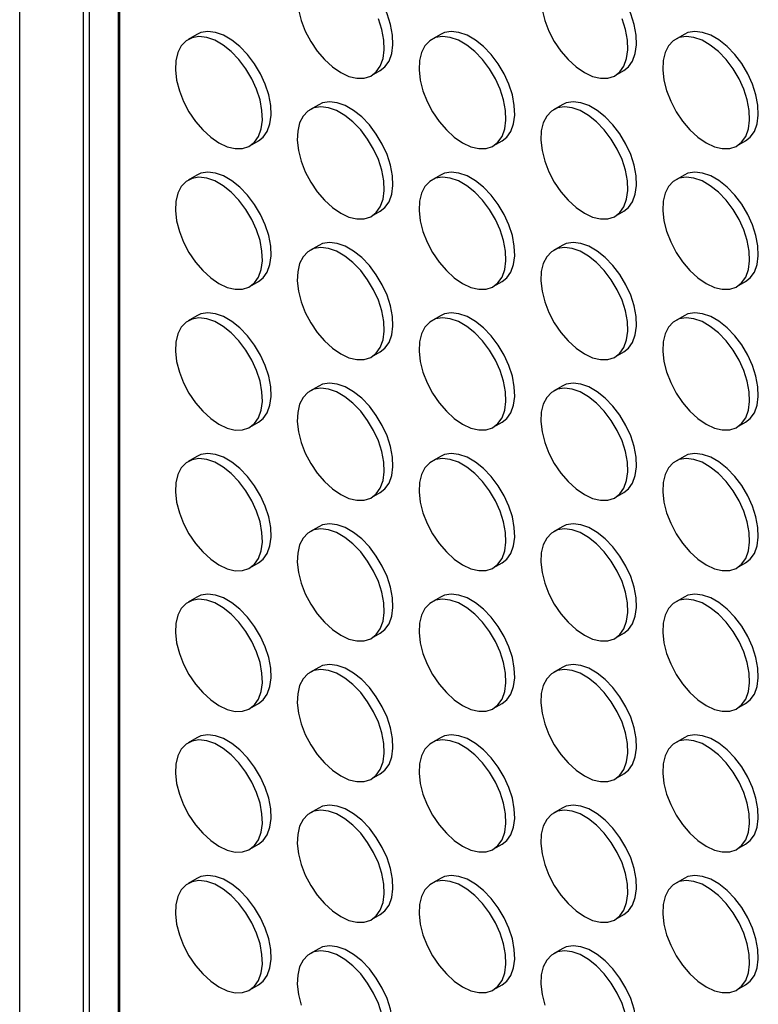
# Model space of a CAD drawing. Header units: millimetres. Extents: x 57 to 2457, y 57 to 1886.
# Tile 15 of 38: x 1918 to 2039, y 1006 to 1166. Entities that reach past the tile are written whole.
import ezdxf

# ---------------------------------------------------------------- set-up
doc = ezdxf.new("R2010")
doc.units = ezdxf.units.MM
doc.header["$LTSCALE"] = 9

msp = doc.modelspace()

# ---------------------------------------------------------------- linework, layer by layer
for p, q in [((1918.49, 793.442), (1918.49, 1846.126)), ((1928.88, 799.442), (1928.88, 1815.142)), ((1929.81, 1812.402), (1929.81, 799.98)), ((1934.506, 1800.477), (1934.506, 802.692)), ((1934.754, 802.835), (1934.754, 1798.362)), ((1947.291, 1163.916), (1945.876, 1163.1)), ((1986.889, 1163.92), (1985.474, 1163.104)), ((2026.487, 1163.924), (2025.072, 1163.107)), ((1975.675, 1157.212), (1977.089, 1158.029)), ((2015.272, 1157.216), (2016.687, 1158.032)), ((1967.09, 1152.487), (1965.675, 1151.67)), ((2006.688, 1152.49), (2005.273, 1151.674)), ((1955.876, 1145.779), (1957.29, 1146.595)), ((1995.474, 1145.783), (1996.888, 1146.599)), ((2035.071, 1145.786), (2036.486, 1146.603)), ((1947.291, 1141.053), (1945.876, 1140.237)), ((1986.889, 1141.057), (1985.474, 1140.24)), ((2026.487, 1141.061), (2025.072, 1140.244)), ((1975.675, 1134.349), (1977.089, 1135.166)), ((2015.272, 1134.353), (2016.687, 1135.169)), ((1967.09, 1129.623), (1965.675, 1128.807)), ((2006.688, 1129.627), (2005.273, 1128.811)), ((1955.876, 1122.916), (1957.29, 1123.732)), ((1995.474, 1122.919), (1996.888, 1123.736)), ((2035.071, 1122.923), (2036.486, 1123.74)), ((1947.291, 1118.19), (1945.876, 1117.374)), ((1986.889, 1118.194), (1985.474, 1117.377)), ((2026.487, 1118.197), (2025.072, 1117.381)), ((1975.675, 1111.486), (1977.089, 1112.302)), ((2015.272, 1111.49), (2016.687, 1112.306)), ((1967.09, 1106.76), (1965.675, 1105.944)), ((2006.688, 1106.764), (2005.273, 1105.948)), ((1955.876, 1100.053), (1957.29, 1100.869)), ((1995.474, 1100.056), (1996.888, 1100.873)), ((2035.071, 1100.06), (2036.486, 1100.876)), ((1947.291, 1095.327), (1945.876, 1094.51)), ((1986.889, 1095.331), (1985.474, 1094.514)), ((2026.487, 1095.334), (2025.072, 1094.518)), ((1975.675, 1088.623), (1977.089, 1089.439)), ((2015.272, 1088.627), (2016.687, 1089.443)), ((1967.09, 1083.897), (1965.675, 1083.081)), ((2006.688, 1083.901), (2005.273, 1083.084)), ((1955.876, 1077.189), (1957.29, 1078.006)), ((1995.474, 1077.193), (1996.888, 1078.01)), ((2035.071, 1077.197), (2036.486, 1078.013)), ((1947.291, 1072.464), (1945.876, 1071.647)), ((1986.889, 1072.467), (1985.474, 1071.651)), ((2026.487, 1072.471), (2025.072, 1071.655)), ((1975.675, 1065.76), (1977.089, 1066.576)), ((2015.272, 1065.763), (2016.687, 1066.58)), ((1967.09, 1061.034), (1965.675, 1060.218)), ((2006.688, 1061.038), (2005.273, 1060.221)), ((1955.876, 1054.326), (1957.29, 1055.143)), ((1995.474, 1054.33), (1996.888, 1055.146)), ((2035.071, 1054.334), (2036.486, 1055.15)), ((1947.291, 1049.601), (1945.876, 1048.784)), ((1986.889, 1049.604), (1985.474, 1048.788)), ((2026.487, 1049.608), (2025.072, 1048.792)), ((1975.675, 1042.897), (1977.089, 1043.713)), ((2015.272, 1042.9), (2016.687, 1043.717)), ((1967.09, 1038.171), (1965.675, 1037.354)), ((2006.688, 1038.175), (2005.273, 1037.358)), ((1955.876, 1031.463), (1957.29, 1032.28)), ((1995.474, 1031.467), (1996.888, 1032.283)), ((2035.071, 1031.471), (2036.486, 1032.287)), ((1947.291, 1026.737), (1945.876, 1025.921)), ((1986.889, 1026.741), (1985.474, 1025.925)), ((2026.487, 1026.745), (2025.072, 1025.928)), ((1975.675, 1020.033), (1977.089, 1020.85)), ((2015.272, 1020.037), (2016.687, 1020.854)), ((1967.09, 1015.308), (1965.675, 1014.491)), ((2006.688, 1015.311), (2005.273, 1014.495)), ((1955.876, 1008.6), (1957.29, 1009.416)), ((1995.474, 1008.604), (1996.888, 1009.42)), ((2035.071, 1008.607), (2036.486, 1009.424))]:
    msp.add_line(p, q)
at = {"flags": 128}
for points in [[(1977.089, 1158.029), (1977.849, 1158.628), (1978.521, 1159.584), (1978.961, 1160.797), (1979.152, 1162.223), (1979.088, 1163.811), (1978.771, 1165.502), (1978.213, 1167.237), (1977.433, 1168.951), (1976.46, 1170.584), (1975.329, 1172.076), (1974.081, 1173.374), (1972.761, 1174.43), (1971.417, 1175.206), (1970.097, 1175.674), (1968.849, 1175.817), (1967.718, 1175.631), (1967.09, 1175.35)], [(2016.687, 1158.032), (2017.447, 1158.631), (2018.119, 1159.588), (2018.559, 1160.801), (2018.75, 1162.227), (2018.686, 1163.814), (2018.369, 1165.506), (2017.811, 1167.24), (2017.031, 1168.955), (2016.058, 1170.588), (2014.927, 1172.08), (2013.679, 1173.377), (2012.359, 1174.433), (2011.015, 1175.209), (2009.695, 1175.678), (2008.447, 1175.821), (2007.316, 1175.635), (2006.688, 1175.353)], [(1963.803, 1167.915), (1964.243, 1166.194), (1964.915, 1164.461), (1965.795, 1162.78), (1966.852, 1161.21), (1968.047, 1159.809), (1969.337, 1158.627), (1970.675, 1157.707)], [(2003.401, 1167.918), (2003.841, 1166.198), (2004.513, 1164.465), (2005.393, 1162.784), (2006.45, 1161.214), (2007.645, 1159.813), (2008.935, 1158.631), (2010.273, 1157.711)], [(1970.675, 1157.707), (1972.013, 1157.082), (1973.303, 1156.775), (1974.498, 1156.797), (1975.555, 1157.146), (1976.435, 1157.811), (1977.107, 1158.768), (1977.547, 1159.981), (1977.738, 1161.407), (1977.674, 1162.994), (1977.357, 1164.686), (1976.799, 1166.42)], [(2010.273, 1157.711), (2011.611, 1157.086), (2012.901, 1156.779), (2014.096, 1156.8), (2015.152, 1157.15), (2016.033, 1157.815), (2016.705, 1158.771), (2017.145, 1159.984), (2017.336, 1161.411), (2017.272, 1162.998), (2016.955, 1164.69), (2016.397, 1166.424)], [(1950.876, 1146.274), (1952.214, 1145.649), (1953.504, 1145.342), (1954.699, 1145.363), (1955.756, 1145.713), (1956.636, 1146.378), (1957.308, 1147.334), (1957.748, 1148.547), (1957.939, 1149.973), (1957.875, 1151.561), (1957.558, 1153.252), (1957, 1154.987), (1956.22, 1156.702), (1955.247, 1158.334), (1954.116, 1159.827), (1952.868, 1161.124), (1951.548, 1162.18), (1950.204, 1162.956), (1948.884, 1163.424), (1947.636, 1163.568), (1946.505, 1163.381), (1945.532, 1162.872), (1944.752, 1162.057), (1944.194, 1160.967), (1943.877, 1159.642), (1943.813, 1158.128), (1944.004, 1156.481), (1944.444, 1154.76), (1945.116, 1153.028), (1945.996, 1151.347), (1947.053, 1149.777), (1948.248, 1148.376), (1949.538, 1147.194), (1950.876, 1146.274)], [(1957.29, 1146.595), (1958.05, 1147.194), (1958.722, 1148.151), (1959.162, 1149.364), (1959.353, 1150.79), (1959.289, 1152.377), (1958.972, 1154.069), (1958.414, 1155.803), (1957.634, 1157.518), (1956.661, 1159.151), (1955.53, 1160.643), (1954.282, 1161.94), (1952.962, 1162.996), (1951.618, 1163.772), (1950.298, 1164.24), (1949.05, 1164.384), (1947.919, 1164.198), (1947.291, 1163.916)], [(1990.474, 1146.278), (1991.812, 1145.653), (1993.102, 1145.345), (1994.297, 1145.367), (1995.354, 1145.717), (1996.234, 1146.382), (1996.906, 1147.338), (1997.346, 1148.551), (1997.537, 1149.977), (1997.473, 1151.565), (1997.156, 1153.256), (1996.598, 1154.991), (1995.818, 1156.705), (1994.845, 1158.338), (1993.714, 1159.83), (1992.466, 1161.128), (1991.146, 1162.183), (1989.802, 1162.959), (1988.482, 1163.428), (1987.234, 1163.571), (1986.103, 1163.385), (1985.13, 1162.875), (1984.35, 1162.061), (1983.792, 1160.971), (1983.475, 1159.646), (1983.411, 1158.132), (1983.602, 1156.485), (1984.042, 1154.764), (1984.714, 1153.032), (1985.594, 1151.35), (1986.651, 1149.781), (1987.846, 1148.38), (1989.136, 1147.198), (1990.474, 1146.278)], [(1996.888, 1146.599), (1997.648, 1147.198), (1998.32, 1148.154), (1998.76, 1149.367), (1998.951, 1150.794), (1998.887, 1152.381), (1998.57, 1154.073), (1998.012, 1155.807), (1997.232, 1157.522), (1996.259, 1159.155), (1995.128, 1160.647), (1993.88, 1161.944), (1992.56, 1163), (1991.216, 1163.776), (1989.896, 1164.244), (1988.648, 1164.388), (1987.517, 1164.201), (1986.889, 1163.92)], [(2030.072, 1146.281), (2031.41, 1145.656), (2032.7, 1145.349), (2033.895, 1145.371), (2034.951, 1145.72), (2035.832, 1146.385), (2036.504, 1147.342), (2036.944, 1148.555), (2037.135, 1149.981), (2037.071, 1151.568), (2036.754, 1153.26), (2036.196, 1154.994), (2035.416, 1156.709), (2034.443, 1158.342), (2033.312, 1159.834), (2032.064, 1161.131), (2030.744, 1162.187), (2029.4, 1162.963), (2028.08, 1163.431), (2026.832, 1163.575), (2025.701, 1163.389), (2024.728, 1162.879), (2023.948, 1162.065), (2023.39, 1160.975), (2023.073, 1159.649), (2023.009, 1158.136), (2023.2, 1156.489), (2023.64, 1154.768), (2024.312, 1153.035), (2025.192, 1151.354), (2026.249, 1149.784), (2027.444, 1148.383), (2028.734, 1147.201), (2030.072, 1146.281)], [(2036.486, 1146.603), (2037.246, 1147.202), (2037.918, 1148.158), (2038.358, 1149.371), (2038.549, 1150.797), (2038.485, 1152.385), (2038.168, 1154.076), (2037.61, 1155.811), (2036.83, 1157.525), (2035.857, 1159.158), (2034.726, 1160.65), (2033.478, 1161.948), (2032.158, 1163.004), (2030.814, 1163.78), (2029.494, 1164.248), (2028.246, 1164.391), (2027.115, 1164.205), (2026.487, 1163.924)], [(1977.089, 1135.166), (1977.849, 1135.764), (1978.521, 1136.721), (1978.961, 1137.934), (1979.152, 1139.36), (1979.088, 1140.948), (1978.771, 1142.639), (1978.213, 1144.374), (1977.433, 1146.088), (1976.46, 1147.721), (1975.329, 1149.213), (1974.081, 1150.511), (1972.761, 1151.566), (1971.417, 1152.342), (1970.097, 1152.811), (1968.849, 1152.954), (1967.718, 1152.768), (1967.09, 1152.487)], [(2016.687, 1135.169), (2017.447, 1135.768), (2018.119, 1136.725), (2018.559, 1137.938), (2018.75, 1139.364), (2018.686, 1140.951), (2018.369, 1142.643), (2017.811, 1144.377), (2017.031, 1146.092), (2016.058, 1147.725), (2014.927, 1149.217), (2013.679, 1150.514), (2012.359, 1151.57), (2011.015, 1152.346), (2009.695, 1152.814), (2008.447, 1152.958), (2007.316, 1152.772), (2006.688, 1152.49)], [(1970.675, 1134.844), (1972.013, 1134.219), (1973.303, 1133.912), (1974.498, 1133.934), (1975.555, 1134.283), (1976.435, 1134.948), (1977.107, 1135.904), (1977.547, 1137.118), (1977.738, 1138.544), (1977.674, 1140.131), (1977.357, 1141.823), (1976.799, 1143.557), (1976.019, 1145.272), (1975.046, 1146.905), (1973.915, 1148.397), (1972.667, 1149.694), (1971.347, 1150.75), (1970.003, 1151.526), (1968.683, 1151.994), (1967.435, 1152.138), (1966.304, 1151.951), (1965.331, 1151.442), (1964.551, 1150.627), (1963.993, 1149.538), (1963.676, 1148.212), (1963.612, 1146.698), (1963.803, 1145.052), (1964.243, 1143.331), (1964.915, 1141.598), (1965.795, 1139.917), (1966.852, 1138.347), (1968.047, 1136.946), (1969.337, 1135.764), (1970.675, 1134.844)], [(2010.273, 1134.848), (2011.611, 1134.223), (2012.901, 1133.916), (2014.096, 1133.937), (2015.152, 1134.287), (2016.033, 1134.952), (2016.705, 1135.908), (2017.145, 1137.121), (2017.336, 1138.547), (2017.272, 1140.135), (2016.955, 1141.826), (2016.397, 1143.561), (2015.617, 1145.276), (2014.644, 1146.908), (2013.513, 1148.401), (2012.265, 1149.698), (2010.945, 1150.754), (2009.601, 1151.53), (2008.281, 1151.998), (2007.033, 1152.142), (2005.902, 1151.955), (2004.929, 1151.446), (2004.149, 1150.631), (2003.591, 1149.541), (2003.274, 1148.216), (2003.21, 1146.702), (2003.401, 1145.055), (2003.841, 1143.334), (2004.513, 1141.602), (2005.393, 1139.921), (2006.45, 1138.351), (2007.645, 1136.95), (2008.935, 1135.768), (2010.273, 1134.848)], [(1957.29, 1123.732), (1958.05, 1124.331), (1958.722, 1125.287), (1959.162, 1126.501), (1959.353, 1127.927), (1959.289, 1129.514), (1958.972, 1131.206), (1958.414, 1132.94), (1957.634, 1134.655), (1956.661, 1136.288), (1955.53, 1137.78), (1954.282, 1139.077), (1952.962, 1140.133), (1951.618, 1140.909), (1950.298, 1141.377), (1949.05, 1141.521), (1947.919, 1141.334), (1947.291, 1141.053)], [(1996.888, 1123.736), (1997.648, 1124.335), (1998.32, 1125.291), (1998.76, 1126.504), (1998.951, 1127.93), (1998.887, 1129.518), (1998.57, 1131.209), (1998.012, 1132.944), (1997.232, 1134.659), (1996.259, 1136.291), (1995.128, 1137.784), (1993.88, 1139.081), (1992.56, 1140.137), (1991.216, 1140.913), (1989.896, 1141.381), (1988.648, 1141.525), (1987.517, 1141.338), (1986.889, 1141.057)], [(2036.486, 1123.74), (2037.246, 1124.338), (2037.918, 1125.295), (2038.358, 1126.508), (2038.549, 1127.934), (2038.485, 1129.522), (2038.168, 1131.213), (2037.61, 1132.948), (2036.83, 1134.662), (2035.857, 1136.295), (2034.726, 1137.787), (2033.478, 1139.085), (2032.158, 1140.14), (2030.814, 1140.916), (2029.494, 1141.385), (2028.246, 1141.528), (2027.115, 1141.342), (2026.487, 1141.061)], [(1950.876, 1123.411), (1952.214, 1122.786), (1953.504, 1122.479), (1954.699, 1122.5), (1955.756, 1122.85), (1956.636, 1123.515), (1957.308, 1124.471), (1957.748, 1125.684), (1957.939, 1127.11), (1957.875, 1128.698), (1957.558, 1130.389), (1957, 1132.124), (1956.22, 1133.838), (1955.247, 1135.471), (1954.116, 1136.963), (1952.868, 1138.261), (1951.548, 1139.317), (1950.204, 1140.093), (1948.884, 1140.561), (1947.636, 1140.704), (1946.505, 1140.518), (1945.532, 1140.008), (1944.752, 1139.194), (1944.194, 1138.104), (1943.877, 1136.779), (1943.813, 1135.265), (1944.004, 1133.618), (1944.444, 1131.897), (1945.116, 1130.165), (1945.996, 1128.484), (1947.053, 1126.914), (1948.248, 1125.513), (1949.538, 1124.331), (1950.876, 1123.411)], [(1990.474, 1123.414), (1991.812, 1122.79), (1993.102, 1122.482), (1994.297, 1122.504), (1995.354, 1122.853), (1996.234, 1123.518), (1996.906, 1124.475), (1997.346, 1125.688), (1997.537, 1127.114), (1997.473, 1128.701), (1997.156, 1130.393), (1996.598, 1132.127), (1995.818, 1133.842), (1994.845, 1135.475), (1993.714, 1136.967), (1992.466, 1138.265), (1991.146, 1139.32), (1989.802, 1140.096), (1988.482, 1140.565), (1987.234, 1140.708), (1986.103, 1140.522), (1985.13, 1140.012), (1984.35, 1139.198), (1983.792, 1138.108), (1983.475, 1136.782), (1983.411, 1135.269), (1983.602, 1133.622), (1984.042, 1131.901), (1984.714, 1130.169), (1985.594, 1128.487), (1986.651, 1126.918), (1987.846, 1125.517), (1989.136, 1124.335), (1990.474, 1123.414)], [(2030.072, 1123.418), (2031.41, 1122.793), (2032.7, 1122.486), (2033.895, 1122.508), (2034.951, 1122.857), (2035.832, 1123.522), (2036.504, 1124.478), (2036.944, 1125.692), (2037.135, 1127.118), (2037.071, 1128.705), (2036.754, 1130.397), (2036.196, 1132.131), (2035.416, 1133.846), (2034.443, 1135.479), (2033.312, 1136.971), (2032.064, 1138.268), (2030.744, 1139.324), (2029.4, 1140.1), (2028.08, 1140.568), (2026.832, 1140.712), (2025.701, 1140.525), (2024.728, 1140.016), (2023.948, 1139.201), (2023.39, 1138.112), (2023.073, 1136.786), (2023.009, 1135.272), (2023.2, 1133.626), (2023.64, 1131.905), (2024.312, 1130.172), (2025.192, 1128.491), (2026.249, 1126.921), (2027.444, 1125.52), (2028.734, 1124.338), (2030.072, 1123.418)], [(1977.089, 1112.302), (1977.849, 1112.901), (1978.521, 1113.858), (1978.961, 1115.071), (1979.152, 1116.497), (1979.088, 1118.084), (1978.771, 1119.776), (1978.213, 1121.51), (1977.433, 1123.225), (1976.46, 1124.858), (1975.329, 1126.35), (1974.081, 1127.647), (1972.761, 1128.703), (1971.417, 1129.479), (1970.097, 1129.948), (1968.849, 1130.091), (1967.718, 1129.905), (1967.09, 1129.623)], [(2016.687, 1112.306), (2017.447, 1112.905), (2018.119, 1113.861), (2018.559, 1115.075), (2018.75, 1116.501), (2018.686, 1118.088), (2018.369, 1119.78), (2017.811, 1121.514), (2017.031, 1123.229), (2016.058, 1124.862), (2014.927, 1126.354), (2013.679, 1127.651), (2012.359, 1128.707), (2011.015, 1129.483), (2009.695, 1129.951), (2008.447, 1130.095), (2007.316, 1129.908), (2006.688, 1129.627)], [(1970.675, 1111.981), (1972.013, 1111.356), (1973.303, 1111.049), (1974.498, 1111.07), (1975.555, 1111.42), (1976.435, 1112.085), (1977.107, 1113.041), (1977.547, 1114.254), (1977.738, 1115.681), (1977.674, 1117.268), (1977.357, 1118.96), (1976.799, 1120.694), (1976.019, 1122.409), (1975.046, 1124.042), (1973.915, 1125.534), (1972.667, 1126.831), (1971.347, 1127.887), (1970.003, 1128.663), (1968.683, 1129.131), (1967.435, 1129.275), (1966.304, 1129.088), (1965.331, 1128.579), (1964.551, 1127.764), (1963.993, 1126.675), (1963.676, 1125.349), (1963.612, 1123.835), (1963.803, 1122.188), (1964.243, 1120.468), (1964.915, 1118.735), (1965.795, 1117.054), (1966.852, 1115.484), (1968.047, 1114.083), (1969.337, 1112.901), (1970.675, 1111.981)], [(2010.273, 1111.985), (2011.611, 1111.36), (2012.901, 1111.053), (2014.096, 1111.074), (2015.152, 1111.424), (2016.033, 1112.089), (2016.705, 1113.045), (2017.145, 1114.258), (2017.336, 1115.684), (2017.272, 1117.272), (2016.955, 1118.963), (2016.397, 1120.698), (2015.617, 1122.412), (2014.644, 1124.045), (2013.513, 1125.537), (2012.265, 1126.835), (2010.945, 1127.891), (2009.601, 1128.667), (2008.281, 1129.135), (2007.033, 1129.278), (2005.902, 1129.092), (2004.929, 1128.582), (2004.149, 1127.768), (2003.591, 1126.678), (2003.274, 1125.353), (2003.21, 1123.839), (2003.401, 1122.192), (2003.841, 1120.471), (2004.513, 1118.739), (2005.393, 1117.058), (2006.45, 1115.488), (2007.645, 1114.087), (2008.935, 1112.905), (2010.273, 1111.985)], [(1957.29, 1100.869), (1958.05, 1101.468), (1958.722, 1102.424), (1959.162, 1103.637), (1959.353, 1105.063), (1959.289, 1106.651), (1958.972, 1108.343), (1958.414, 1110.077), (1957.634, 1111.792), (1956.661, 1113.425), (1955.53, 1114.917), (1954.282, 1116.214), (1952.962, 1117.27), (1951.618, 1118.046), (1950.298, 1118.514), (1949.05, 1118.658), (1947.919, 1118.471), (1947.291, 1118.19)], [(1996.888, 1100.873), (1997.648, 1101.472), (1998.32, 1102.428), (1998.76, 1103.641), (1998.951, 1105.067), (1998.887, 1106.655), (1998.57, 1108.346), (1998.012, 1110.081), (1997.232, 1111.795), (1996.259, 1113.428), (1995.128, 1114.92), (1993.88, 1116.218), (1992.56, 1117.274), (1991.216, 1118.05), (1989.896, 1118.518), (1988.648, 1118.661), (1987.517, 1118.475), (1986.889, 1118.194)], [(2036.486, 1100.876), (2037.246, 1101.475), (2037.918, 1102.432), (2038.358, 1103.645), (2038.549, 1105.071), (2038.485, 1106.658), (2038.168, 1108.35), (2037.61, 1110.084), (2036.83, 1111.799), (2035.857, 1113.432), (2034.726, 1114.924), (2033.478, 1116.221), (2032.158, 1117.277), (2030.814, 1118.053), (2029.494, 1118.522), (2028.246, 1118.665), (2027.115, 1118.479), (2026.487, 1118.197)], [(1950.876, 1100.548), (1952.214, 1099.923), (1953.504, 1099.615), (1954.699, 1099.637), (1955.756, 1099.987), (1956.636, 1100.652), (1957.308, 1101.608), (1957.748, 1102.821), (1957.939, 1104.247), (1957.875, 1105.835), (1957.558, 1107.526), (1957, 1109.261), (1956.22, 1110.975), (1955.247, 1112.608), (1954.116, 1114.1), (1952.868, 1115.398), (1951.548, 1116.453), (1950.204, 1117.229), (1948.884, 1117.698), (1947.636, 1117.841), (1946.505, 1117.655), (1945.532, 1117.145), (1944.752, 1116.331), (1944.194, 1115.241), (1943.877, 1113.916), (1943.813, 1112.402), (1944.004, 1110.755), (1944.444, 1109.034), (1945.116, 1107.302), (1945.996, 1105.62), (1947.053, 1104.051), (1948.248, 1102.65), (1949.538, 1101.468), (1950.876, 1100.548)], [(1990.474, 1100.551), (1991.812, 1099.926), (1993.102, 1099.619), (1994.297, 1099.641), (1995.354, 1099.99), (1996.234, 1100.655), (1996.906, 1101.612), (1997.346, 1102.825), (1997.537, 1104.251), (1997.473, 1105.838), (1997.156, 1107.53), (1996.598, 1109.264), (1995.818, 1110.979), (1994.845, 1112.612), (1993.714, 1114.104), (1992.466, 1115.401), (1991.146, 1116.457), (1989.802, 1117.233), (1988.482, 1117.701), (1987.234, 1117.845), (1986.103, 1117.659), (1985.13, 1117.149), (1984.35, 1116.335), (1983.792, 1115.245), (1983.475, 1113.919), (1983.411, 1112.406), (1983.602, 1110.759), (1984.042, 1109.038), (1984.714, 1107.305), (1985.594, 1105.624), (1986.651, 1104.054), (1987.846, 1102.653), (1989.136, 1101.471), (1990.474, 1100.551)], [(2030.072, 1100.555), (2031.41, 1099.93), (2032.7, 1099.623), (2033.895, 1099.644), (2034.951, 1099.994), (2035.832, 1100.659), (2036.504, 1101.615), (2036.944, 1102.828), (2037.135, 1104.255), (2037.071, 1105.842), (2036.754, 1107.534), (2036.196, 1109.268), (2035.416, 1110.983), (2034.443, 1112.616), (2033.312, 1114.108), (2032.064, 1115.405), (2030.744, 1116.461), (2029.4, 1117.237), (2028.08, 1117.705), (2026.832, 1117.849), (2025.701, 1117.662), (2024.728, 1117.153), (2023.948, 1116.338), (2023.39, 1115.249), (2023.073, 1113.923), (2023.009, 1112.409), (2023.2, 1110.762), (2023.64, 1109.042), (2024.312, 1107.309), (2025.192, 1105.628), (2026.249, 1104.058), (2027.444, 1102.657), (2028.734, 1101.475), (2030.072, 1100.555)], [(1970.675, 1089.118), (1972.013, 1088.493), (1973.303, 1088.186), (1974.498, 1088.207), (1975.555, 1088.557), (1976.435, 1089.222), (1977.107, 1090.178), (1977.547, 1091.391), (1977.738, 1092.817), (1977.674, 1094.405), (1977.357, 1096.096), (1976.799, 1097.831), (1976.019, 1099.546), (1975.046, 1101.178), (1973.915, 1102.671), (1972.667, 1103.968), (1971.347, 1105.024), (1970.003, 1105.8), (1968.683, 1106.268), (1967.435, 1106.412), (1966.304, 1106.225), (1965.331, 1105.716), (1964.551, 1104.901), (1963.993, 1103.811), (1963.676, 1102.486), (1963.612, 1100.972), (1963.803, 1099.325), (1964.243, 1097.604), (1964.915, 1095.872), (1965.795, 1094.191), (1966.852, 1092.621), (1968.047, 1091.22), (1969.337, 1090.038), (1970.675, 1089.118)], [(1977.089, 1089.439), (1977.849, 1090.038), (1978.521, 1090.995), (1978.961, 1092.208), (1979.152, 1093.634), (1979.088, 1095.221), (1978.771, 1096.913), (1978.213, 1098.647), (1977.433, 1100.362), (1976.46, 1101.995), (1975.329, 1103.487), (1974.081, 1104.784), (1972.761, 1105.84), (1971.417, 1106.616), (1970.097, 1107.084), (1968.849, 1107.228), (1967.718, 1107.042), (1967.09, 1106.76)], [(2010.273, 1089.122), (2011.611, 1088.497), (2012.901, 1088.189), (2014.096, 1088.211), (2015.152, 1088.561), (2016.033, 1089.226), (2016.705, 1090.182), (2017.145, 1091.395), (2017.336, 1092.821), (2017.272, 1094.409), (2016.955, 1096.1), (2016.397, 1097.835), (2015.617, 1099.549), (2014.644, 1101.182), (2013.513, 1102.674), (2012.265, 1103.972), (2010.945, 1105.027), (2009.601, 1105.803), (2008.281, 1106.272), (2007.033, 1106.415), (2005.902, 1106.229), (2004.929, 1105.719), (2004.149, 1104.905), (2003.591, 1103.815), (2003.274, 1102.49), (2003.21, 1100.976), (2003.401, 1099.329), (2003.841, 1097.608), (2004.513, 1095.876), (2005.393, 1094.194), (2006.45, 1092.625), (2007.645, 1091.224), (2008.935, 1090.042), (2010.273, 1089.122)], [(2016.687, 1089.443), (2017.447, 1090.042), (2018.119, 1090.998), (2018.559, 1092.211), (2018.75, 1093.638), (2018.686, 1095.225), (2018.369, 1096.917), (2017.811, 1098.651), (2017.031, 1100.366), (2016.058, 1101.999), (2014.927, 1103.491), (2013.679, 1104.788), (2012.359, 1105.844), (2011.015, 1106.62), (2009.695, 1107.088), (2008.447, 1107.232), (2007.316, 1107.045), (2006.688, 1106.764)], [(1950.876, 1077.684), (1952.214, 1077.06), (1953.504, 1076.752), (1954.699, 1076.774), (1955.756, 1077.123), (1956.636, 1077.788), (1957.308, 1078.745), (1957.748, 1079.958), (1957.939, 1081.384), (1957.875, 1082.971), (1957.558, 1084.663), (1957, 1086.397), (1956.22, 1088.112), (1955.247, 1089.745), (1954.116, 1091.237), (1952.868, 1092.534), (1951.548, 1093.59), (1950.204, 1094.366), (1948.884, 1094.835), (1947.636, 1094.978), (1946.505, 1094.792), (1945.532, 1094.282), (1944.752, 1093.468), (1944.194, 1092.378), (1943.877, 1091.052), (1943.813, 1089.539), (1944.004, 1087.892), (1944.444, 1086.171), (1945.116, 1084.439), (1945.996, 1082.757), (1947.053, 1081.188), (1948.248, 1079.787), (1949.538, 1078.605), (1950.876, 1077.684)], [(1957.29, 1078.006), (1958.05, 1078.605), (1958.722, 1079.561), (1959.162, 1080.774), (1959.353, 1082.2), (1959.289, 1083.788), (1958.972, 1085.479), (1958.414, 1087.214), (1957.634, 1088.929), (1956.661, 1090.561), (1955.53, 1092.054), (1954.282, 1093.351), (1952.962, 1094.407), (1951.618, 1095.183), (1950.298, 1095.651), (1949.05, 1095.795), (1947.919, 1095.608), (1947.291, 1095.327)], [(1990.474, 1077.688), (1991.812, 1077.063), (1993.102, 1076.756), (1994.297, 1076.778), (1995.354, 1077.127), (1996.234, 1077.792), (1996.906, 1078.748), (1997.346, 1079.962), (1997.537, 1081.388), (1997.473, 1082.975), (1997.156, 1084.667), (1996.598, 1086.401), (1995.818, 1088.116), (1994.845, 1089.749), (1993.714, 1091.241), (1992.466, 1092.538), (1991.146, 1093.594), (1989.802, 1094.37), (1988.482, 1094.838), (1987.234, 1094.982), (1986.103, 1094.795), (1985.13, 1094.286), (1984.35, 1093.471), (1983.792, 1092.382), (1983.475, 1091.056), (1983.411, 1089.542), (1983.602, 1087.896), (1984.042, 1086.175), (1984.714, 1084.442), (1985.594, 1082.761), (1986.651, 1081.191), (1987.846, 1079.79), (1989.136, 1078.608), (1990.474, 1077.688)], [(1996.888, 1078.01), (1997.648, 1078.608), (1998.32, 1079.565), (1998.76, 1080.778), (1998.951, 1082.204), (1998.887, 1083.792), (1998.57, 1085.483), (1998.012, 1087.218), (1997.232, 1088.932), (1996.259, 1090.565), (1995.128, 1092.057), (1993.88, 1093.355), (1992.56, 1094.41), (1991.216, 1095.186), (1989.896, 1095.655), (1988.648, 1095.798), (1987.517, 1095.612), (1986.889, 1095.331)], [(2030.072, 1077.692), (2031.41, 1077.067), (2032.7, 1076.76), (2033.895, 1076.781), (2034.951, 1077.131), (2035.832, 1077.796), (2036.504, 1078.752), (2036.944, 1079.965), (2037.135, 1081.391), (2037.071, 1082.979), (2036.754, 1084.67), (2036.196, 1086.405), (2035.416, 1088.12), (2034.443, 1089.752), (2033.312, 1091.245), (2032.064, 1092.542), (2030.744, 1093.598), (2029.4, 1094.374), (2028.08, 1094.842), (2026.832, 1094.986), (2025.701, 1094.799), (2024.728, 1094.29), (2023.948, 1093.475), (2023.39, 1092.385), (2023.073, 1091.06), (2023.009, 1089.546), (2023.2, 1087.899), (2023.64, 1086.178), (2024.312, 1084.446), (2025.192, 1082.765), (2026.249, 1081.195), (2027.444, 1079.794), (2028.734, 1078.612), (2030.072, 1077.692)], [(2036.486, 1078.013), (2037.246, 1078.612), (2037.918, 1079.569), (2038.358, 1080.782), (2038.549, 1082.208), (2038.485, 1083.795), (2038.168, 1085.487), (2037.61, 1087.221), (2036.83, 1088.936), (2035.857, 1090.569), (2034.726, 1092.061), (2033.478, 1093.358), (2032.158, 1094.414), (2030.814, 1095.19), (2029.494, 1095.658), (2028.246, 1095.802), (2027.115, 1095.616), (2026.487, 1095.334)], [(1970.675, 1066.255), (1972.013, 1065.63), (1973.303, 1065.323), (1974.498, 1065.344), (1975.555, 1065.694), (1976.435, 1066.359), (1977.107, 1067.315), (1977.547, 1068.528), (1977.738, 1069.954), (1977.674, 1071.542), (1977.357, 1073.233), (1976.799, 1074.968), (1976.019, 1076.682), (1975.046, 1078.315), (1973.915, 1079.807), (1972.667, 1081.105), (1971.347, 1082.161), (1970.003, 1082.937), (1968.683, 1083.405), (1967.435, 1083.548), (1966.304, 1083.362), (1965.331, 1082.852), (1964.551, 1082.038), (1963.993, 1080.948), (1963.676, 1079.623), (1963.612, 1078.109), (1963.803, 1076.462), (1964.243, 1074.741), (1964.915, 1073.009), (1965.795, 1071.328), (1966.852, 1069.758), (1968.047, 1068.357), (1969.337, 1067.175), (1970.675, 1066.255)], [(1977.089, 1066.576), (1977.849, 1067.175), (1978.521, 1068.131), (1978.961, 1069.345), (1979.152, 1070.771), (1979.088, 1072.358), (1978.771, 1074.05), (1978.213, 1075.784), (1977.433, 1077.499), (1976.46, 1079.132), (1975.329, 1080.624), (1974.081, 1081.921), (1972.761, 1082.977), (1971.417, 1083.753), (1970.097, 1084.221), (1968.849, 1084.365), (1967.718, 1084.178), (1967.09, 1083.897)], [(2010.273, 1066.258), (2011.611, 1065.634), (2012.901, 1065.326), (2014.096, 1065.348), (2015.152, 1065.697), (2016.033, 1066.362), (2016.705, 1067.319), (2017.145, 1068.532), (2017.336, 1069.958), (2017.272, 1071.545), (2016.955, 1073.237), (2016.397, 1074.971), (2015.617, 1076.686), (2014.644, 1078.319), (2013.513, 1079.811), (2012.265, 1081.109), (2010.945, 1082.164), (2009.601, 1082.94), (2008.281, 1083.409), (2007.033, 1083.552), (2005.902, 1083.366), (2004.929, 1082.856), (2004.149, 1082.042), (2003.591, 1080.952), (2003.274, 1079.626), (2003.21, 1078.113), (2003.401, 1076.466), (2003.841, 1074.745), (2004.513, 1073.013), (2005.393, 1071.331), (2006.45, 1069.762), (2007.645, 1068.361), (2008.935, 1067.179), (2010.273, 1066.258)], [(2016.687, 1066.58), (2017.447, 1067.179), (2018.119, 1068.135), (2018.559, 1069.348), (2018.75, 1070.774), (2018.686, 1072.362), (2018.369, 1074.053), (2017.811, 1075.788), (2017.031, 1077.503), (2016.058, 1079.135), (2014.927, 1080.628), (2013.679, 1081.925), (2012.359, 1082.981), (2011.015, 1083.757), (2009.695, 1084.225), (2008.447, 1084.369), (2007.316, 1084.182), (2006.688, 1083.901)], [(1957.29, 1055.143), (1958.05, 1055.742), (1958.722, 1056.698), (1959.162, 1057.911), (1959.353, 1059.337), (1959.289, 1060.925), (1958.972, 1062.616), (1958.414, 1064.351), (1957.634, 1066.065), (1956.661, 1067.698), (1955.53, 1069.19), (1954.282, 1070.488), (1952.962, 1071.544), (1951.618, 1072.32), (1950.298, 1072.788), (1949.05, 1072.931), (1947.919, 1072.745), (1947.291, 1072.464)], [(1996.888, 1055.146), (1997.648, 1055.745), (1998.32, 1056.702), (1998.76, 1057.915), (1998.951, 1059.341), (1998.887, 1060.928), (1998.57, 1062.62), (1998.012, 1064.354), (1997.232, 1066.069), (1996.259, 1067.702), (1995.128, 1069.194), (1993.88, 1070.491), (1992.56, 1071.547), (1991.216, 1072.323), (1989.896, 1072.792), (1988.648, 1072.935), (1987.517, 1072.749), (1986.889, 1072.467)], [(2036.486, 1055.15), (2037.246, 1055.749), (2037.918, 1056.705), (2038.358, 1057.919), (2038.549, 1059.345), (2038.485, 1060.932), (2038.168, 1062.624), (2037.61, 1064.358), (2036.83, 1066.073), (2035.857, 1067.706), (2034.726, 1069.198), (2033.478, 1070.495), (2032.158, 1071.551), (2030.814, 1072.327), (2029.494, 1072.795), (2028.246, 1072.939), (2027.115, 1072.752), (2026.487, 1072.471)], [(1950.876, 1054.821), (1952.214, 1054.196), (1953.504, 1053.889), (1954.699, 1053.911), (1955.756, 1054.26), (1956.636, 1054.925), (1957.308, 1055.882), (1957.748, 1057.095), (1957.939, 1058.521), (1957.875, 1060.108), (1957.558, 1061.8), (1957, 1063.534), (1956.22, 1065.249), (1955.247, 1066.882), (1954.116, 1068.374), (1952.868, 1069.671), (1951.548, 1070.727), (1950.204, 1071.503), (1948.884, 1071.971), (1947.636, 1072.115), (1946.505, 1071.929), (1945.532, 1071.419), (1944.752, 1070.605), (1944.194, 1069.515), (1943.877, 1068.189), (1943.813, 1066.676), (1944.004, 1065.029), (1944.444, 1063.308), (1945.116, 1061.575), (1945.996, 1059.894), (1947.053, 1058.324), (1948.248, 1056.923), (1949.538, 1055.741), (1950.876, 1054.821)], [(1990.474, 1054.825), (1991.812, 1054.2), (1993.102, 1053.893), (1994.297, 1053.914), (1995.354, 1054.264), (1996.234, 1054.929), (1996.906, 1055.885), (1997.346, 1057.098), (1997.537, 1058.525), (1997.473, 1060.112), (1997.156, 1061.804), (1996.598, 1063.538), (1995.818, 1065.253), (1994.845, 1066.886), (1993.714, 1068.378), (1992.466, 1069.675), (1991.146, 1070.731), (1989.802, 1071.507), (1988.482, 1071.975), (1987.234, 1072.119), (1986.103, 1071.932), (1985.13, 1071.423), (1984.35, 1070.608), (1983.792, 1069.519), (1983.475, 1068.193), (1983.411, 1066.679), (1983.602, 1065.032), (1984.042, 1063.312), (1984.714, 1061.579), (1985.594, 1059.898), (1986.651, 1058.328), (1987.846, 1056.927), (1989.136, 1055.745), (1990.474, 1054.825)], [(2030.072, 1054.829), (2031.41, 1054.204), (2032.7, 1053.897), (2033.895, 1053.918), (2034.951, 1054.268), (2035.832, 1054.933), (2036.504, 1055.889), (2036.944, 1057.102), (2037.135, 1058.528), (2037.071, 1060.116), (2036.754, 1061.807), (2036.196, 1063.542), (2035.416, 1065.256), (2034.443, 1066.889), (2033.312, 1068.381), (2032.064, 1069.679), (2030.744, 1070.735), (2029.4, 1071.511), (2028.08, 1071.979), (2026.832, 1072.122), (2025.701, 1071.936), (2024.728, 1071.426), (2023.948, 1070.612), (2023.39, 1069.522), (2023.073, 1068.197), (2023.009, 1066.683), (2023.2, 1065.036), (2023.64, 1063.315), (2024.312, 1061.583), (2025.192, 1059.902), (2026.249, 1058.332), (2027.444, 1056.931), (2028.734, 1055.749), (2030.072, 1054.829)], [(1977.089, 1043.713), (1977.849, 1044.312), (1978.521, 1045.268), (1978.961, 1046.481), (1979.152, 1047.908), (1979.088, 1049.495), (1978.771, 1051.187), (1978.213, 1052.921), (1977.433, 1054.636), (1976.46, 1056.269), (1975.329, 1057.761), (1974.081, 1059.058), (1972.761, 1060.114), (1971.417, 1060.89), (1970.097, 1061.358), (1968.849, 1061.502), (1967.718, 1061.315), (1967.09, 1061.034)], [(2016.687, 1043.717), (2017.447, 1044.316), (2018.119, 1045.272), (2018.559, 1046.485), (2018.75, 1047.911), (2018.686, 1049.499), (2018.369, 1051.19), (2017.811, 1052.925), (2017.031, 1054.639), (2016.058, 1056.272), (2014.927, 1057.764), (2013.679, 1059.062), (2012.359, 1060.118), (2011.015, 1060.894), (2009.695, 1061.362), (2008.447, 1061.505), (2007.316, 1061.319), (2006.688, 1061.038)], [(1970.675, 1043.392), (1972.013, 1042.767), (1973.303, 1042.459), (1974.498, 1042.481), (1975.555, 1042.831), (1976.435, 1043.496), (1977.107, 1044.452), (1977.547, 1045.665), (1977.738, 1047.091), (1977.674, 1048.679), (1977.357, 1050.37), (1976.799, 1052.105), (1976.019, 1053.819), (1975.046, 1055.452), (1973.915, 1056.944), (1972.667, 1058.242), (1971.347, 1059.297), (1970.003, 1060.073), (1968.683, 1060.542), (1967.435, 1060.685), (1966.304, 1060.499), (1965.331, 1059.989), (1964.551, 1059.175), (1963.993, 1058.085), (1963.676, 1056.76), (1963.612, 1055.246), (1963.803, 1053.599), (1964.243, 1051.878), (1964.915, 1050.146), (1965.795, 1048.464), (1966.852, 1046.895), (1968.047, 1045.494), (1969.337, 1044.312), (1970.675, 1043.392)], [(2010.273, 1043.395), (2011.611, 1042.77), (2012.901, 1042.463), (2014.096, 1042.485), (2015.152, 1042.834), (2016.033, 1043.499), (2016.705, 1044.456), (2017.145, 1045.669), (2017.336, 1047.095), (2017.272, 1048.682), (2016.955, 1050.374), (2016.397, 1052.108), (2015.617, 1053.823), (2014.644, 1055.456), (2013.513, 1056.948), (2012.265, 1058.245), (2010.945, 1059.301), (2009.601, 1060.077), (2008.281, 1060.545), (2007.033, 1060.689), (2005.902, 1060.503), (2004.929, 1059.993), (2004.149, 1059.179), (2003.591, 1058.089), (2003.274, 1056.763), (2003.21, 1055.25), (2003.401, 1053.603), (2003.841, 1051.882), (2004.513, 1050.149), (2005.393, 1048.468), (2006.45, 1046.898), (2007.645, 1045.497), (2008.935, 1044.315), (2010.273, 1043.395)], [(1957.29, 1032.28), (1958.05, 1032.878), (1958.722, 1033.835), (1959.162, 1035.048), (1959.353, 1036.474), (1959.289, 1038.062), (1958.972, 1039.753), (1958.414, 1041.488), (1957.634, 1043.202), (1956.661, 1044.835), (1955.53, 1046.327), (1954.282, 1047.625), (1952.962, 1048.68), (1951.618, 1049.456), (1950.298, 1049.925), (1949.05, 1050.068), (1947.919, 1049.882), (1947.291, 1049.601)], [(1996.888, 1032.283), (1997.648, 1032.882), (1998.32, 1033.839), (1998.76, 1035.052), (1998.951, 1036.478), (1998.887, 1038.065), (1998.57, 1039.757), (1998.012, 1041.491), (1997.232, 1043.206), (1996.259, 1044.839), (1995.128, 1046.331), (1993.88, 1047.628), (1992.56, 1048.684), (1991.216, 1049.46), (1989.896, 1049.928), (1988.648, 1050.072), (1987.517, 1049.886), (1986.889, 1049.604)], [(2036.486, 1032.287), (2037.246, 1032.886), (2037.918, 1033.842), (2038.358, 1035.055), (2038.549, 1036.482), (2038.485, 1038.069), (2038.168, 1039.761), (2037.61, 1041.495), (2036.83, 1043.21), (2035.857, 1044.843), (2034.726, 1046.335), (2033.478, 1047.632), (2032.158, 1048.688), (2030.814, 1049.464), (2029.494, 1049.932), (2028.246, 1050.076), (2027.115, 1049.889), (2026.487, 1049.608)], [(1950.876, 1031.958), (1952.214, 1031.333), (1953.504, 1031.026), (1954.699, 1031.048), (1955.756, 1031.397), (1956.636, 1032.062), (1957.308, 1033.018), (1957.748, 1034.232), (1957.939, 1035.658), (1957.875, 1037.245), (1957.558, 1038.937), (1957, 1040.671), (1956.22, 1042.386), (1955.247, 1044.019), (1954.116, 1045.511), (1952.868, 1046.808), (1951.548, 1047.864), (1950.204, 1048.64), (1948.884, 1049.108), (1947.636, 1049.252), (1946.505, 1049.065), (1945.532, 1048.556), (1944.752, 1047.741), (1944.194, 1046.652), (1943.877, 1045.326), (1943.813, 1043.812), (1944.004, 1042.166), (1944.444, 1040.445), (1945.116, 1038.712), (1945.996, 1037.031), (1947.053, 1035.461), (1948.248, 1034.06), (1949.538, 1032.878), (1950.876, 1031.958)], [(1990.474, 1031.962), (1991.812, 1031.337), (1993.102, 1031.03), (1994.297, 1031.051), (1995.354, 1031.401), (1996.234, 1032.066), (1996.906, 1033.022), (1997.346, 1034.235), (1997.537, 1035.661), (1997.473, 1037.249), (1997.156, 1038.94), (1996.598, 1040.675), (1995.818, 1042.39), (1994.845, 1044.022), (1993.714, 1045.515), (1992.466, 1046.812), (1991.146, 1047.868), (1989.802, 1048.644), (1988.482, 1049.112), (1987.234, 1049.256), (1986.103, 1049.069), (1985.13, 1048.56), (1984.35, 1047.745), (1983.792, 1046.655), (1983.475, 1045.33), (1983.411, 1043.816), (1983.602, 1042.169), (1984.042, 1040.448), (1984.714, 1038.716), (1985.594, 1037.035), (1986.651, 1035.465), (1987.846, 1034.064), (1989.136, 1032.882), (1990.474, 1031.962)], [(2030.072, 1031.966), (2031.41, 1031.341), (2032.7, 1031.033), (2033.895, 1031.055), (2034.951, 1031.405), (2035.832, 1032.07), (2036.504, 1033.026), (2036.944, 1034.239), (2037.135, 1035.665), (2037.071, 1037.253), (2036.754, 1038.944), (2036.196, 1040.679), (2035.416, 1042.393), (2034.443, 1044.026), (2033.312, 1045.518), (2032.064, 1046.816), (2030.744, 1047.871), (2029.4, 1048.647), (2028.08, 1049.116), (2026.832, 1049.259), (2025.701, 1049.073), (2024.728, 1048.563), (2023.948, 1047.749), (2023.39, 1046.659), (2023.073, 1045.334), (2023.009, 1043.82), (2023.2, 1042.173), (2023.64, 1040.452), (2024.312, 1038.72), (2025.192, 1037.038), (2026.249, 1035.469), (2027.444, 1034.068), (2028.734, 1032.886), (2030.072, 1031.966)], [(1977.089, 1020.85), (1977.849, 1021.449), (1978.521, 1022.405), (1978.961, 1023.618), (1979.152, 1025.044), (1979.088, 1026.632), (1978.771, 1028.323), (1978.213, 1030.058), (1977.433, 1031.773), (1976.46, 1033.405), (1975.329, 1034.898), (1974.081, 1036.195), (1972.761, 1037.251), (1971.417, 1038.027), (1970.097, 1038.495), (1968.849, 1038.639), (1967.718, 1038.452), (1967.09, 1038.171)], [(2016.687, 1020.854), (2017.447, 1021.452), (2018.119, 1022.409), (2018.559, 1023.622), (2018.75, 1025.048), (2018.686, 1026.636), (2018.369, 1028.327), (2017.811, 1030.062), (2017.031, 1031.776), (2016.058, 1033.409), (2014.927, 1034.901), (2013.679, 1036.199), (2012.359, 1037.254), (2011.015, 1038.03), (2009.695, 1038.499), (2008.447, 1038.642), (2007.316, 1038.456), (2006.688, 1038.175)], [(1970.675, 1020.528), (1972.013, 1019.904), (1973.303, 1019.596), (1974.498, 1019.618), (1975.555, 1019.967), (1976.435, 1020.632), (1977.107, 1021.589), (1977.547, 1022.802), (1977.738, 1024.228), (1977.674, 1025.815), (1977.357, 1027.507), (1976.799, 1029.241), (1976.019, 1030.956), (1975.046, 1032.589), (1973.915, 1034.081), (1972.667, 1035.379), (1971.347, 1036.434), (1970.003, 1037.21), (1968.683, 1037.679), (1967.435, 1037.822), (1966.304, 1037.636), (1965.331, 1037.126), (1964.551, 1036.312), (1963.993, 1035.222), (1963.676, 1033.896), (1963.612, 1032.383), (1963.803, 1030.736), (1964.243, 1029.015), (1964.915, 1027.283), (1965.795, 1025.601), (1966.852, 1024.032), (1968.047, 1022.631), (1969.337, 1021.449), (1970.675, 1020.528)], [(2010.273, 1020.532), (2011.611, 1019.907), (2012.901, 1019.6), (2014.096, 1019.622), (2015.152, 1019.971), (2016.033, 1020.636), (2016.705, 1021.592), (2017.145, 1022.806), (2017.336, 1024.232), (2017.272, 1025.819), (2016.955, 1027.511), (2016.397, 1029.245), (2015.617, 1030.96), (2014.644, 1032.593), (2013.513, 1034.085), (2012.265, 1035.382), (2010.945, 1036.438), (2009.601, 1037.214), (2008.281, 1037.682), (2007.033, 1037.826), (2005.902, 1037.639), (2004.929, 1037.13), (2004.149, 1036.315), (2003.591, 1035.226), (2003.274, 1033.9), (2003.21, 1032.386), (2003.401, 1030.74), (2003.841, 1029.019), (2004.513, 1027.286), (2005.393, 1025.605), (2006.45, 1024.035), (2007.645, 1022.634), (2008.935, 1021.452), (2010.273, 1020.532)], [(1950.876, 1009.095), (1952.214, 1008.47), (1953.504, 1008.163), (1954.699, 1008.184), (1955.756, 1008.534), (1956.636, 1009.199), (1957.308, 1010.155), (1957.748, 1011.368), (1957.939, 1012.795), (1957.875, 1014.382), (1957.558, 1016.074), (1957, 1017.808), (1956.22, 1019.523), (1955.247, 1021.156), (1954.116, 1022.648), (1952.868, 1023.945), (1951.548, 1025.001), (1950.204, 1025.777), (1948.884, 1026.245), (1947.636, 1026.389), (1946.505, 1026.202), (1945.532, 1025.693), (1944.752, 1024.878), (1944.194, 1023.789), (1943.877, 1022.463), (1943.813, 1020.949), (1944.004, 1019.302), (1944.444, 1017.582), (1945.116, 1015.849), (1945.996, 1014.168), (1947.053, 1012.598), (1948.248, 1011.197), (1949.538, 1010.015), (1950.876, 1009.095)], [(1957.29, 1009.416), (1958.05, 1010.015), (1958.722, 1010.972), (1959.162, 1012.185), (1959.353, 1013.611), (1959.289, 1015.198), (1958.972, 1016.89), (1958.414, 1018.624), (1957.634, 1020.339), (1956.661, 1021.972), (1955.53, 1023.464), (1954.282, 1024.761), (1952.962, 1025.817), (1951.618, 1026.593), (1950.298, 1027.062), (1949.05, 1027.205), (1947.919, 1027.019), (1947.291, 1026.737)], [(1990.474, 1009.099), (1991.812, 1008.474), (1993.102, 1008.167), (1994.297, 1008.188), (1995.354, 1008.538), (1996.234, 1009.203), (1996.906, 1010.159), (1997.346, 1011.372), (1997.537, 1012.798), (1997.473, 1014.386), (1997.156, 1016.077), (1996.598, 1017.812), (1995.818, 1019.526), (1994.845, 1021.159), (1993.714, 1022.651), (1992.466, 1023.949), (1991.146, 1025.005), (1989.802, 1025.781), (1988.482, 1026.249), (1987.234, 1026.392), (1986.103, 1026.206), (1985.13, 1025.696), (1984.35, 1024.882), (1983.792, 1023.792), (1983.475, 1022.467), (1983.411, 1020.953), (1983.602, 1019.306), (1984.042, 1017.585), (1984.714, 1015.853), (1985.594, 1014.172), (1986.651, 1012.602), (1987.846, 1011.201), (1989.136, 1010.019), (1990.474, 1009.099)], [(1996.888, 1009.42), (1997.648, 1010.019), (1998.32, 1010.975), (1998.76, 1012.189), (1998.951, 1013.615), (1998.887, 1015.202), (1998.57, 1016.894), (1998.012, 1018.628), (1997.232, 1020.343), (1996.259, 1021.976), (1995.128, 1023.468), (1993.88, 1024.765), (1992.56, 1025.821), (1991.216, 1026.597), (1989.896, 1027.065), (1988.648, 1027.209), (1987.517, 1027.022), (1986.889, 1026.741)], [(2030.072, 1009.102), (2031.41, 1008.478), (2032.7, 1008.17), (2033.895, 1008.192), (2034.951, 1008.541), (2035.832, 1009.206), (2036.504, 1010.163), (2036.944, 1011.376), (2037.135, 1012.802), (2037.071, 1014.389), (2036.754, 1016.081), (2036.196, 1017.815), (2035.416, 1019.53), (2034.443, 1021.163), (2033.312, 1022.655), (2032.064, 1023.953), (2030.744, 1025.008), (2029.4, 1025.784), (2028.08, 1026.253), (2026.832, 1026.396), (2025.701, 1026.21), (2024.728, 1025.7), (2023.948, 1024.886), (2023.39, 1023.796), (2023.073, 1022.47), (2023.009, 1020.957), (2023.2, 1019.31), (2023.64, 1017.589), (2024.312, 1015.857), (2025.192, 1014.175), (2026.249, 1012.606), (2027.444, 1011.205), (2028.734, 1010.023), (2030.072, 1009.102)], [(2036.486, 1009.424), (2037.246, 1010.023), (2037.918, 1010.979), (2038.358, 1012.192), (2038.549, 1013.618), (2038.485, 1015.206), (2038.168, 1016.897), (2037.61, 1018.632), (2036.83, 1020.347), (2035.857, 1021.979), (2034.726, 1023.472), (2033.478, 1024.769), (2032.158, 1025.825), (2030.814, 1026.601), (2029.494, 1027.069), (2028.246, 1027.213), (2027.115, 1027.026), (2026.487, 1026.745)], [(1977.357, 1004.644), (1976.799, 1006.378), (1976.019, 1008.093), (1975.046, 1009.726), (1973.915, 1011.218), (1972.667, 1012.515), (1971.347, 1013.571), (1970.003, 1014.347), (1968.683, 1014.815), (1967.435, 1014.959), (1966.304, 1014.773), (1965.331, 1014.263), (1964.551, 1013.449), (1963.993, 1012.359), (1963.676, 1011.033), (1963.612, 1009.52), (1963.803, 1007.873), (1964.243, 1006.152)], [(1977.089, 997.987), (1977.849, 998.586), (1978.521, 999.542), (1978.961, 1000.755), (1979.152, 1002.181), (1979.088, 1003.769), (1978.771, 1005.46), (1978.213, 1007.195), (1977.433, 1008.909), (1976.46, 1010.542), (1975.329, 1012.034), (1974.081, 1013.332), (1972.761, 1014.388), (1971.417, 1015.164), (1970.097, 1015.632), (1968.849, 1015.775), (1967.718, 1015.589), (1967.09, 1015.308)], [(2016.955, 1004.648), (2016.397, 1006.382), (2015.617, 1008.097), (2014.644, 1009.73), (2013.513, 1011.222), (2012.265, 1012.519), (2010.945, 1013.575), (2009.601, 1014.351), (2008.281, 1014.819), (2007.033, 1014.963), (2005.902, 1014.776), (2004.929, 1014.267), (2004.149, 1013.452), (2003.591, 1012.363), (2003.274, 1011.037), (2003.21, 1009.523), (2003.401, 1007.876), (2003.841, 1006.156)], [(2016.687, 997.99), (2017.447, 998.589), (2018.119, 999.546), (2018.559, 1000.759), (2018.75, 1002.185), (2018.686, 1003.772), (2018.369, 1005.464), (2017.811, 1007.198), (2017.031, 1008.913), (2016.058, 1010.546), (2014.927, 1012.038), (2013.679, 1013.335), (2012.359, 1014.391), (2011.015, 1015.167), (2009.695, 1015.636), (2008.447, 1015.779), (2007.316, 1015.593), (2006.688, 1015.311)]]:
    msp.add_lwpolyline(points, dxfattribs=at)

doc.saveas('drawing.dxf')
